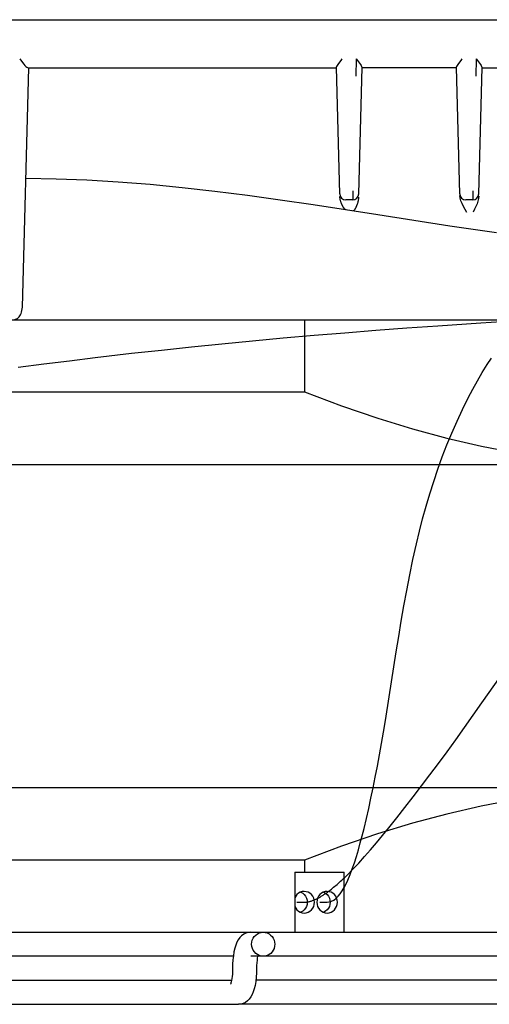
# Model space of a CAD drawing. Header units: inches. Extents: x 0 to 39.3, y 0 to 30.4.
# Tile 3 of 39: x 13.9 to 15.4, y 2.8 to 6.1. Entities that reach past the tile are written whole.
import ezdxf

# ---------------------------------------------------------------- set-up
doc = ezdxf.new("R2010")
doc.units = ezdxf.units.IN
doc.header["$LTSCALE"] = 2.160714
doc.header["$MEASUREMENT"] = 0
doc.layers.get('0').update_dxf_attribs({"linetype": 'CONTINUOUS'})
for name, color, linetype in [('BLACK', 7, 'CONTINUOUS'), ('FAN-ELECTRICS_14', 7, 'CONTINUOUS'), ('INTFCLR_11', 7, 'CONTINUOUS')]:
    doc.layers.add(name, color=color, linetype=linetype)

msp = doc.modelspace()

# ---------------------------------------------------------------- linework, layer by layer
at = {"color": 7, "linetype": 'Continuous'}
for p, q in [((9.6084, 6.0746), (18.1484, 6.0746)), ((13.9004, 5.9461), (13.9093, 5.9345)), ((14.9538, 5.9408), (14.9578, 5.9461)), ((15.0037, 5.9461), (15.0023, 5.8892)), ((15.3475, 5.9408), (15.3515, 5.9461)), ((15.3974, 5.9461), (15.396, 5.8892)), ((13.909, 5.1323), (13.9296, 5.9173)), ((13.9279, 5.9172), (14.9389, 5.9172)), ((14.9497, 5.5033), (14.9388, 5.9181)), ((15.0118, 5.5033), (15.0227, 5.9181)), ((15.3326, 5.9172), (15.0227, 5.9172)), ((15.3434, 5.5033), (15.3325, 5.9181)), ((15.4055, 5.5033), (15.4164, 5.9181)), ((15.4164, 5.9172), (18.1104, 5.9172)), ((14.95, 5.4927), (14.9499, 5.4952)), ((15.3446, 5.4894), (15.3435, 5.498)), ((15.3471, 5.4805), (15.3446, 5.4894)), ((14.992, 5.4841), (14.9694, 5.4841)), ((15.3857, 5.4841), (15.3631, 5.4841)), ((15.4639, 5.3755), (15.3108, 5.3981)), ((11.1722, 5.0904), (15.7143, 5.0904)), ((14.8338, 5.0904), (14.8338, 4.8542)), ((10.4926, 4.8542), (14.8338, 4.8542)), ((16.8508, 4.6155), (11.7061, 4.6155)), ((11.7061, 3.5574), (16.8508, 3.5574)), ((14.8338, 3.3187), (10.4926, 3.3187)), ((14.8338, 3.3187), (14.8338, 3.2794)), ((14.8022, 3.2794), (14.9645, 3.2794)), ((14.8022, 3.2794), (14.8022, 3.0825)), ((14.9645, 3.0825), (14.9645, 3.2794)), ((10.494, 3.0825), (17.2642, 3.0825)), ((14.6006, 3.0038), (11.9259, 3.0038)), ((14.6987, 3.0038), (14.6579, 3.0038)), ((16.5933, 3.0038), (14.7002, 3.0038)), ((11.9478, 2.925), (14.5949, 2.925)), ((16.501, 2.925), (14.6745, 2.925)), ((11.1213, 2.8463), (14.6171, 2.8463))]:
    msp.add_line(p, q, dxfattribs=at)
for points in [[(14.9388, 5.9181), (14.9392, 5.9196), (14.9403, 5.9217), (14.942, 5.9244), (14.9443, 5.9277), (14.947, 5.9315), (14.9538, 5.9408)], [(15.0037, 5.9461), (15.0077, 5.9408), (15.0144, 5.9316)], [(15.3325, 5.9181), (15.3329, 5.9196), (15.334, 5.9217), (15.3357, 5.9244), (15.338, 5.9277), (15.3407, 5.9315), (15.3475, 5.9408)], [(15.3974, 5.9461), (15.4014, 5.9408), (15.4081, 5.9316)], [(13.9093, 5.9345), (13.9135, 5.9293), (13.9174, 5.9249), (13.9207, 5.9215), (13.9236, 5.9191), (13.926, 5.9176), (13.9279, 5.9172)], [(15.0144, 5.9316), (15.0172, 5.9277), (15.0195, 5.9244), (15.0212, 5.9217), (15.0223, 5.9196), (15.0227, 5.9181)], [(15.4081, 5.9316), (15.4109, 5.9277), (15.4132, 5.9244), (15.4149, 5.9217), (15.416, 5.9196), (15.4164, 5.9181)], [(14.8628, 5.4676), (14.7548, 5.4834), (14.6471, 5.4982), (14.5399, 5.5117), (14.4334, 5.5237), (14.3278, 5.5338), (14.2235, 5.5419), (14.1206, 5.548), (14.0194, 5.5519), (13.9201, 5.5538)], [(14.9524, 5.4803), (14.9519, 5.4821), (14.9514, 5.484), (14.951, 5.486), (14.9506, 5.4881), (14.9503, 5.4904), (14.95, 5.4927)], [(14.9925, 5.5131), (14.9922, 5.4878), (14.9921, 5.485), (14.992, 5.4841)], [(15.0115, 5.4928), (15.0114, 5.4904), (15.0112, 5.4881), (15.0109, 5.4859), (15.0106, 5.4838), (15.0102, 5.4819), (15.0098, 5.48)], [(15.3862, 5.5131), (15.3859, 5.4878), (15.3858, 5.485), (15.3857, 5.4841)], [(15.4053, 5.4963), (15.4045, 5.4883), (15.4026, 5.48)], [(15.3108, 5.3981), (15.0745, 5.4347), (14.8628, 5.4676)], [(14.971, 5.4509), (14.9702, 5.4508), (14.9696, 5.4509), (14.969, 5.4512), (14.9685, 5.4515), (14.968, 5.4519), (14.9676, 5.4523), (14.9671, 5.4527), (14.9666, 5.4532), (14.9661, 5.4537), (14.9657, 5.4542), (14.9652, 5.4547), (14.9647, 5.4553), (14.9642, 5.4559), (14.9637, 5.4566), (14.9633, 5.4573), (14.9628, 5.458), (14.9623, 5.4587), (14.9618, 5.4595), (14.9613, 5.4603), (14.9607, 5.4612), (14.9602, 5.4621), (14.9597, 5.4631), (14.9591, 5.464), (14.9586, 5.4651), (14.958, 5.4662), (14.9575, 5.4673), (14.9569, 5.4685), (14.9564, 5.4697), (14.9558, 5.471), (14.9552, 5.4724), (14.9546, 5.4738), (14.9541, 5.4753), (14.9535, 5.4769), (14.953, 5.4785), (14.9524, 5.4803)], [(15.008, 5.4732), (15.0075, 5.4717), (15.007, 5.4702), (15.0066, 5.4689), (15.0061, 5.4675), (15.0056, 5.4663), (15.0051, 5.4651), (15.0046, 5.4639), (15.0042, 5.4628), (15.0037, 5.4617), (15.0032, 5.4607), (15.0028, 5.4598), (15.0023, 5.4588), (15.0019, 5.4579), (15.0014, 5.4571), (15.001, 5.4563), (15.0006, 5.4555), (15.0001, 5.4547), (14.9997, 5.454), (14.9993, 5.4533), (14.9989, 5.4527), (14.9985, 5.4521), (14.998, 5.4515), (14.9976, 5.4509), (14.9972, 5.4504), (14.9968, 5.4499), (14.9963, 5.4494), (14.9959, 5.449), (14.9954, 5.4486), (14.9949, 5.4482), (14.9944, 5.4479), (14.9938, 5.4476), (14.9932, 5.4475), (14.9927, 5.4475), (14.9921, 5.4476)], [(15.0098, 5.48), (15.0094, 5.4781), (15.009, 5.4764), (15.0085, 5.4748), (15.008, 5.4732)], [(15.3664, 5.443), (15.3607, 5.4528), (15.3554, 5.4623), (15.3508, 5.4715), (15.3471, 5.4805)], [(15.4026, 5.48), (15.3998, 5.4713), (15.3961, 5.4624), (15.3916, 5.4531), (15.3868, 5.4436)], [(13.8784, 5.0904), (13.8812, 5.0906), (13.884, 5.0912), (13.8868, 5.0922), (13.8897, 5.0935), (13.8924, 5.0953), (13.8952, 5.0976), (13.8978, 5.1003), (13.9002, 5.1035), (13.9025, 5.1071), (13.9045, 5.1113), (13.9063, 5.1159), (13.9076, 5.1209), (13.9086, 5.1264), (13.909, 5.1323)], [(14.8338, 4.8542), (14.9557, 4.8086), (15.0742, 4.7681), (15.1884, 4.7332), (15.3009, 4.7029), (15.4142, 4.6766), (15.5278, 4.6548), (15.6429, 4.6375), (15.7575, 4.6251), (15.8697, 4.6178), (15.9802, 4.6155)], [(15.9802, 3.5574), (15.8696, 3.5551), (15.7573, 3.5478), (15.6427, 3.5353), (15.5276, 3.5181), (15.4139, 3.4962), (15.3006, 3.4699), (15.1881, 3.4397), (15.074, 3.4047), (14.9556, 3.3643), (14.8338, 3.3187)], [(14.8331, 3.2164), (14.8267, 3.2157), (14.8203, 3.2137), (14.8145, 3.2105), (14.8094, 3.2061), (14.8051, 3.2008), (14.8022, 3.1952)], [(14.8213, 3.214), (14.8222, 3.2137), (14.8281, 3.2105), (14.8332, 3.2061), (14.8374, 3.2008)], [(14.8669, 3.1809), (14.8662, 3.188), (14.8643, 3.1946), (14.8612, 3.2007), (14.857, 3.206), (14.8519, 3.2103), (14.8462, 3.2136), (14.8398, 3.2156), (14.8331, 3.2164)], [(14.8374, 3.2008), (14.8406, 3.1946), (14.8425, 3.1881), (14.8432, 3.1809)], [(14.9082, 3.2164), (14.9018, 3.2157), (14.8954, 3.2137), (14.8896, 3.2105), (14.8845, 3.2061), (14.8802, 3.2008), (14.8771, 3.1946), (14.8751, 3.1881), (14.8744, 3.1809)], [(14.8964, 3.214), (14.8973, 3.2137), (14.9032, 3.2105), (14.9083, 3.2061), (14.9125, 3.2008)], [(14.942, 3.1809), (14.9413, 3.188), (14.9394, 3.1946), (14.9363, 3.2007), (14.9321, 3.206), (14.927, 3.2103), (14.9213, 3.2136), (14.9149, 3.2156), (14.9082, 3.2164)], [(14.9125, 3.2008), (14.9157, 3.1946), (14.9176, 3.1881), (14.9183, 3.1809)], [(14.8022, 3.1667), (14.8051, 3.1612), (14.8092, 3.1559), (14.8143, 3.1515), (14.8201, 3.1482), (14.8264, 3.1462), (14.8331, 3.1455)], [(14.8331, 3.1455), (14.8396, 3.1462), (14.8459, 3.1481), (14.8517, 3.1514), (14.8569, 3.1557), (14.8611, 3.1611), (14.8643, 3.1672), (14.8662, 3.1738), (14.8669, 3.1809)], [(14.8432, 3.1809), (14.8425, 3.1738), (14.8406, 3.1673), (14.8375, 3.1612)], [(14.8744, 3.1809), (14.8751, 3.1738), (14.877, 3.1673), (14.8802, 3.1612), (14.8843, 3.1559), (14.8894, 3.1515), (14.8952, 3.1482), (14.9015, 3.1462), (14.9082, 3.1455)], [(14.9082, 3.1455), (14.9147, 3.1462), (14.921, 3.1481), (14.9268, 3.1514), (14.932, 3.1557), (14.9362, 3.1611), (14.9394, 3.1672), (14.9413, 3.1738), (14.942, 3.1809)], [(14.9183, 3.1809), (14.9176, 3.1738), (14.9157, 3.1673), (14.9126, 3.1612)], [(14.8375, 3.1612), (14.8333, 3.1559), (14.8283, 3.1515), (14.8225, 3.1482), (14.8213, 3.1479)], [(14.9126, 3.1612), (14.9084, 3.1559), (14.9034, 3.1515), (14.8976, 3.1482), (14.8964, 3.1479)], [(14.6579, 3.0825), (14.65, 3.0818), (14.6422, 3.0797), (14.6347, 3.0761), (14.6278, 3.0711), (14.6217, 3.0649), (14.6166, 3.0578), (14.6123, 3.0497), (14.6086, 3.0406), (14.6054, 3.0302), (14.6028, 3.0185), (14.6007, 3.0055), (14.5993, 2.9918), (14.5984, 2.978), (14.598, 2.9545)], [(14.6987, 3.0038), (14.6919, 3.0044), (14.6856, 3.0062), (14.6796, 3.0091), (14.6742, 3.013), (14.6696, 3.0178), (14.6658, 3.0233), (14.663, 3.0295), (14.6612, 3.0362), (14.6606, 3.043), (14.6612, 3.0498), (14.6629, 3.0564), (14.6656, 3.0627), (14.6694, 3.0683), (14.674, 3.0731), (14.6795, 3.0771), (14.6855, 3.0801), (14.6919, 3.0819), (14.6987, 3.0825)], [(14.6987, 3.0825), (14.7054, 3.0819), (14.7117, 3.0801), (14.7177, 3.0772), (14.7231, 3.0733), (14.7278, 3.0685), (14.7315, 3.0629), (14.7343, 3.0567), (14.7361, 3.0501), (14.7367, 3.0433), (14.7361, 3.0365), (14.7344, 3.0298), (14.7317, 3.0236), (14.7279, 3.018), (14.7233, 3.0131), (14.7178, 3.0092), (14.7118, 3.0062), (14.7054, 3.0044), (14.6987, 3.0038)], [(14.6802, 3.0038), (14.6801, 3.0036), (14.6792, 2.9977), (14.6783, 2.9908), (14.6776, 2.9828), (14.6771, 2.974)], [(14.6771, 2.974), (14.6766, 2.9499), (14.6757, 2.9356), (14.674, 2.9214), (14.6718, 2.9083), (14.6691, 2.8969), (14.666, 2.8869), (14.6623, 2.8781), (14.658, 2.8703), (14.6529, 2.8634), (14.647, 2.8575), (14.6404, 2.8527), (14.633, 2.8492), (14.6252, 2.847), (14.6171, 2.8463)], [(14.598, 2.9545), (14.5975, 2.9454), (14.5967, 2.9374), (14.5958, 2.9304), (14.5948, 2.9246), (14.5938, 2.9199), (14.5928, 2.9163), (14.592, 2.9138), (14.5915, 2.9124)]]:
    msp.add_lwpolyline(points, dxfattribs=at)
for centre, start, end in [((14.9694, 5.5038), 181.5004, 270.0005), ((14.9921, 5.5038), 269.625, 358.5), ((15.3631, 5.5038), 181.5004, 270.0005), ((15.3858, 5.5038), 269.625, 358.5)]:
    msp.add_arc(centre, 0.0197, start, end, dxfattribs=at)
at = {"layer": 'BLACK', "color": 7, "linetype": 'Continuous'}
for p, q in [((15.416, 3.8346), (15.5544, 4.0322)), ((15.1122, 3.8548), (15.1352, 4.0024)), ((14.8094, 3.1809), (14.8331, 3.1809)), ((14.8845, 3.1809), (14.9079, 3.1809))]:
    msp.add_line(p, q, dxfattribs=at)
for points in [[(15.1352, 4.0024), (15.1432, 4.0523), (15.1514, 4.1025), (15.1601, 4.1529), (15.1692, 4.2035), (15.179, 4.2543), (15.1896, 4.3052), (15.201, 4.3561), (15.2109, 4.3972), (15.2215, 4.4383), (15.2329, 4.4793), (15.245, 4.5201), (15.2578, 4.5607), (15.2714, 4.6011), (15.2858, 4.6408), (15.301, 4.6802), (15.3171, 4.7192), (15.3342, 4.7581), (15.3521, 4.7965), (15.3709, 4.8343), (15.3857, 4.8627), (15.4011, 4.8905), (15.417, 4.9178), (15.4336, 4.9445), (15.4469, 4.9646)], [(14.9079, 3.1809), (14.9155, 3.1818), (14.9229, 3.1842), (14.9302, 3.1882), (14.9374, 3.1938), (14.9444, 3.2007), (14.9511, 3.209), (14.9577, 3.2186), (14.9641, 3.2293), (14.9702, 3.2411), (14.9762, 3.2538), (14.9836, 3.2714), (14.9907, 3.2902), (14.9976, 3.3101), (15.0042, 3.3311), (15.0107, 3.353), (15.017, 3.3757), (15.0232, 3.3991), (15.0292, 3.4232), (15.0369, 3.4552), (15.0445, 3.488), (15.0519, 3.5218), (15.0591, 3.5563), (15.0662, 3.5915), (15.0731, 3.6275), (15.0799, 3.6641), (15.0866, 3.7013), (15.0931, 3.7391), (15.0996, 3.7772), (15.1122, 3.8548)], [(14.9735, 3.27), (14.9924, 3.2891), (15.0117, 3.3095), (15.0312, 3.3311), (15.0506, 3.3532), (15.0703, 3.3762), (15.0902, 3.4001), (15.1104, 3.4246), (15.1368, 3.4575), (15.1635, 3.4914), (15.1906, 3.5262), (15.2179, 3.5621), (15.2455, 3.5988), (15.2734, 3.6363), (15.3015, 3.6746), (15.3299, 3.7137), (15.3584, 3.7534), (15.416, 3.8346)], [(14.915, 3.2182), (14.9187, 3.221), (14.9223, 3.2239), (14.926, 3.2269), (14.9297, 3.2299), (14.9335, 3.2331), (14.9372, 3.2363), (14.941, 3.2396), (14.9448, 3.2429), (14.9486, 3.2464), (14.9525, 3.2499), (14.9563, 3.2534), (14.9606, 3.2575), (14.9649, 3.2615), (14.9692, 3.2657), (14.9735, 3.27)], [(14.8769, 3.1936), (14.879, 3.1947), (14.881, 3.1958), (14.883, 3.1969), (14.8851, 3.1981), (14.8871, 3.1993), (14.8892, 3.2005), (14.8913, 3.2018), (14.8934, 3.2031), (14.8955, 3.2045), (14.8976, 3.2059), (14.8998, 3.2073), (14.9019, 3.2087)], [(14.9019, 3.2087), (14.9035, 3.2099), (14.9052, 3.211), (14.9068, 3.2122), (14.9084, 3.2133), (14.9101, 3.2145), (14.9117, 3.2158), (14.9134, 3.217), (14.915, 3.2182)], [(14.8331, 3.1809), (14.8351, 3.181), (14.8371, 3.1811), (14.8391, 3.1812), (14.8411, 3.1815), (14.8432, 3.1818), (14.8453, 3.1821), (14.8474, 3.1825), (14.8495, 3.183), (14.8517, 3.1836), (14.8539, 3.1842), (14.8561, 3.1849), (14.8583, 3.1856), (14.8606, 3.1864), (14.8629, 3.1873), (14.8652, 3.1882)], [(14.8652, 3.1882), (14.8666, 3.1888), (14.8681, 3.1894), (14.8695, 3.1901), (14.871, 3.1907), (14.8725, 3.1914), (14.874, 3.1921), (14.8754, 3.1929), (14.8769, 3.1936)]]:
    msp.add_lwpolyline(points, dxfattribs=at)
at = {"layer": 'FAN-ELECTRICS_14', "color": 7, "linetype": 'Continuous'}
msp.add_line((16.6355, 2.8463), (14.6171, 2.8463), dxfattribs=at)
at = {"layer": 'INTFCLR_11', "color": 7, "linetype": 'Continuous'}
for p, q in [((15.1696, 5.064), (15.2709, 5.0712)), ((15.2709, 5.0712), (15.4121, 5.0806)), ((15.4121, 5.0806), (15.526, 5.0877)), ((14.7643, 5.031), (14.8654, 5.0399)), ((14.8654, 5.0399), (14.9667, 5.0483)), ((14.9667, 5.0483), (15.0681, 5.0563)), ((15.0681, 5.0563), (15.1696, 5.064)), ((14.4637, 5.002), (14.5633, 5.012)), ((14.5633, 5.012), (14.6636, 5.0217)), ((14.6636, 5.0217), (14.7643, 5.031)), ((14.1477, 4.9669), (14.2665, 4.9807)), ((14.2665, 4.9807), (14.3647, 4.9915)), ((14.3647, 4.9915), (14.4637, 5.002))]:
    msp.add_line(p, q, dxfattribs=at)
msp.add_lwpolyline([(13.8954, 4.9352), (13.9788, 4.9461), (14.0629, 4.9566), (14.1477, 4.9669)], dxfattribs=at)

doc.saveas('drawing.dxf')
